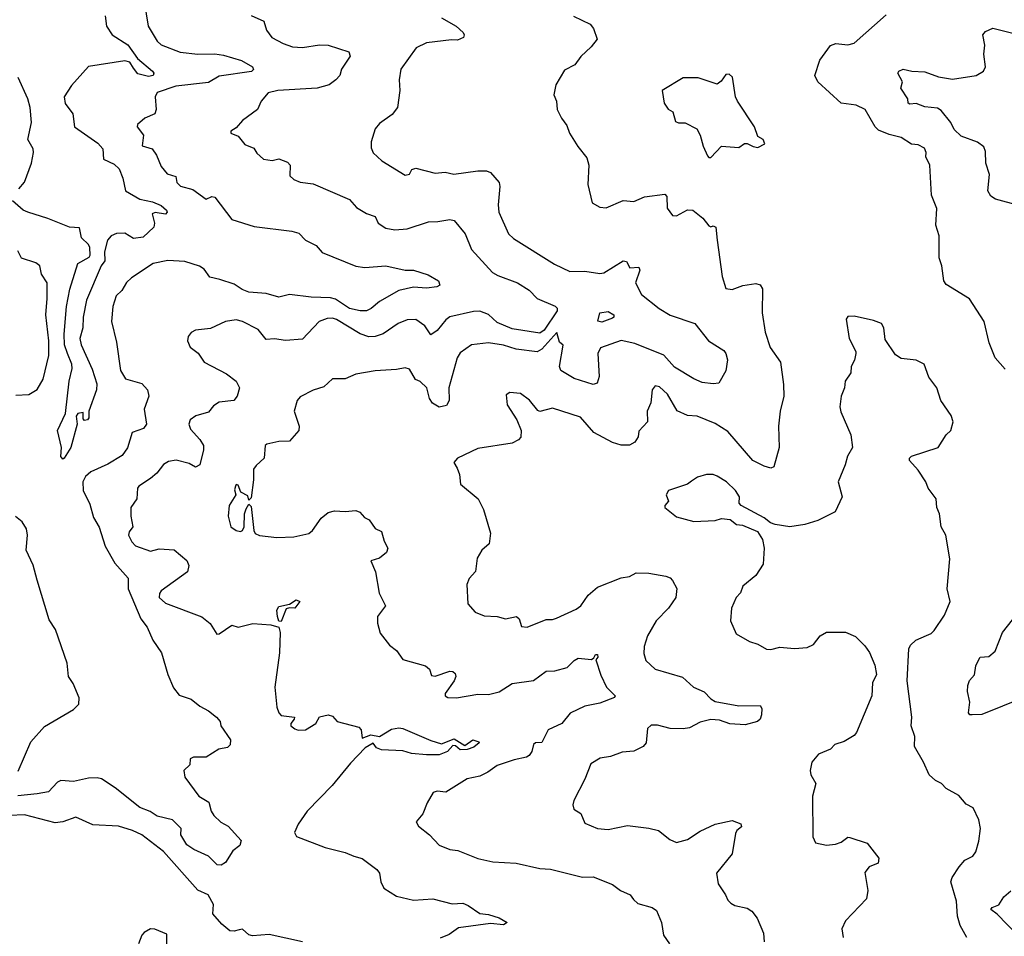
# Model space of a CAD drawing. Extents: x 1246169 to 1426871, y 660025 to 763458.
# Tile 234 of 256: x 1312273 to 1316877, y 735390 to 739676. Entities that reach past the tile are written whole.
import ezdxf

# ---------------------------------------------------------------- set-up
doc = ezdxf.new("R2010")
doc.units = 0

msp = doc.modelspace()

# ---------------------------------------------------------------- linework, layer by layer
at = {"layer": '0CON20XD'}
for points in [[(1312855, 739760), (1312873.5, 739645), (1312915, 739575.7), (1312935, 739558.5), (1313023.6, 739523.6), (1313105, 739514.1), (1313185, 739516.6), (1313225, 739509.2), (1313310, 739485), (1313361.4, 739455), (1313366.8, 739443.2), (1313357, 739433), (1313205, 739412.2), (1313155, 739381.5), (1313003.3, 739365), (1312915, 739334.6), (1312905.7, 739315), (1312911.1, 739255), (1312905.2, 739234.8), (1312858.6, 739215), (1312823.9, 739185), (1312822.7, 739175), (1312850.9, 739135), (1312845.9, 739085.9), (1312892, 739072), (1312912.2, 739042.2), (1312935, 738990), (1312962.5, 738955), (1313002.5, 738942.5), (1313008.1, 738915), (1313025, 738896.7), (1313082.4, 738882.4), (1313145, 738836.2), (1313171.4, 738848.6), (1313185, 738845.6), (1313265, 738741.1), (1313369.3, 738709.3), (1313545, 738687.4), (1313578.1, 738678.1), (1313610, 738645), (1313659.6, 738619.6), (1313687.8, 738587.8), (1313845, 738523.1), (1313887.5, 738517.5), (1313985, 738525.6), (1314075, 738504.4), (1314115, 738504.6), (1314182.8, 738482.8), (1314230.9, 738455), (1314237.1, 738435), (1314223.6, 738426.4), (1314175, 738420.5), (1314115, 738424.4), (1314045, 738409.1), (1313955, 738358.2), (1313916.9, 738325), (1313895, 738314.3), (1313865, 738314), (1313815.6, 738325), (1313749.2, 738369.2), (1313725.5, 738375.5), (1313635, 738378.3), (1313535, 738391.2), (1313485, 738378.5), (1313425.9, 738395.9), (1313345, 738402), (1313313.8, 738413.8), (1313275, 738438.8), (1313209.4, 738460.6), (1313161.5, 738471.5), (1313135, 738510), (1313113.8, 738523.8), (1313045, 738545.3), (1312965, 738550.3), (1312897.5, 738535), (1312795, 738468.9), (1312772.5, 738447.5), (1312751, 738409), (1312724.5, 738385), (1312708.8, 738335), (1312702.2, 738265), (1312725, 738167.5), (1312743.8, 738035), (1312766.8, 737996.8), (1312844.2, 737974.2), (1312870.5, 737945), (1312876.9, 737915), (1312855.5, 737855), (1312865.5, 737784.5), (1312851.2, 737765), (1312798.6, 737745), (1312776.4, 737673.6), (1312752.5, 737637.5), (1312685, 737597.3), (1312605, 737561.2), (1312579.8, 737540.2), (1312568.5, 737515), (1312569.6, 737475), (1312601.1, 737411.1), (1312618.3, 737348.3), (1312645, 737303.8), (1312672.2, 737215), (1312718.1, 737135), (1312780.4, 737065), (1312779.2, 737015), (1312839.7, 736875), (1312868.5, 736835), (1312895, 736774.3), (1312936, 736716), (1312965.4, 736615), (1312991.7, 736551.7), (1313018.3, 736518.3), (1313075, 736499.2), (1313115, 736465.6), (1313156.2, 736445), (1313193.3, 736415), (1313210, 736395), (1313213.9, 736373.9), (1313258.8, 736308.8), (1313257.7, 736285), (1313245, 736273.8), (1313203.3, 736265), (1313145, 736228), (1313085, 736228.6), (1313069.5, 736220.5), (1313067.7, 736192.3), (1313040, 736165), (1313045.5, 736135), (1313110.6, 736045), (1313157.9, 736017.9), (1313168.1, 735975), (1313181.3, 735955), (1313214, 735924), (1313247.9, 735905), (1313307.8, 735837.8), (1313302.9, 735815), (1313269.3, 735790.7), (1313235.2, 735735), (1313215, 735723.4), (1313196.2, 735725), (1313155.4, 735765.4), (1313086.6, 735796.6), (1313055, 735818.6), (1313025.8, 735865), (1313028, 735895), (1312986.7, 735935), (1312915, 735951.5), (1312883.4, 735973.4), (1312835, 735992.9), (1312718.6, 736085), (1312655, 736127.1), (1312635, 736131.8), (1312595, 736128.9), (1312525, 736114.3), (1312465, 736118.5), (1312449.8, 736110.2), (1312407.1, 736065), (1312355, 736056.7), (1312263.2, 736046.8)], [(1312673.1, 739693.1), (1312678.9, 739645), (1312704.6, 739605), (1312778.6, 739558.6), (1312824, 739494), (1312894.5, 739435), (1312900.4, 739425), (1312896.8, 739415), (1312875, 739410.4), (1312825, 739422), (1312805, 739449.2), (1312787.6, 739477.6), (1312765, 739483.4), (1312595, 739456.4), (1312515, 739367.6), (1312481.3, 739315), (1312485, 739284.1), (1312521, 739235), (1312529.6, 739175), (1312638.3, 739098.3), (1312661.6, 739071.6), (1312665, 739024.2), (1312715, 739000.4), (1312738.4, 738978.4), (1312754.9, 738935), (1312767.4, 738875), (1312835, 738836.6), (1312893.5, 738823.5), (1312935, 738807), (1312959.8, 738785), (1312961.8, 738775), (1312955, 738766.8), (1312905.8, 738774.2), (1312892.5, 738767.5), (1312902.9, 738725), (1312900.3, 738705), (1312850.5, 738659.5), (1312805, 738653.4), (1312765, 738677.5), (1312725, 738676.4), (1312700, 738665), (1312684, 738645), (1312669.5, 738590.5), (1312671.3, 738548.7), (1312653.5, 738525), (1312584.8, 738365), (1312569.8, 738285), (1312567.4, 738235), (1312553.7, 738185), (1312559.8, 738155), (1312611.7, 738041.7), (1312633.7, 737973.7), (1312632.4, 737945), (1312596.2, 737845), (1312596, 737815), (1312590, 737805), (1312575, 737802), (1312569.3, 737809.3), (1312569.5, 737839.5), (1312544.2, 737835), (1312537.3, 737822.7), (1312542.2, 737785), (1312512.5, 737675), (1312480, 737625), (1312475, 737621.5), (1312465, 737633.8), (1312468.5, 737675), (1312449.2, 737755), (1312487.3, 737835), (1312504.4, 737985), (1312517.8, 738045), (1312516.7, 738065), (1312496.6, 738115), (1312481.7, 738155), (1312481.4, 738205), (1312490.8, 738335), (1312506.7, 738415), (1312544.6, 738535), (1312597.3, 738565), (1312602.5, 738575), (1312600.8, 738610.8), (1312594.8, 738624.8), (1312561.2, 738655), (1312552.5, 738702.5), (1312505, 738705.6), (1312405, 738745.8), (1312310, 738775), (1312288.8, 738785), (1312238.3, 738828.3)], [(1313354.8, 739694.8), (1313415, 739668.1), (1313426.4, 739626.4), (1313452.4, 739592.4), (1313505, 739564.4), (1313549.1, 739549.1), (1313595, 739545.6), (1313675, 739557.5), (1313715, 739556.7), (1313812, 739525), (1313817.8, 739505), (1313777.1, 739445), (1313769.2, 739415), (1313750.6, 739395), (1313719.3, 739370.7), (1313664.4, 739355.6), (1313480, 739345), (1313435, 739333.1), (1313401.4, 739295), (1313385, 739256.2), (1313315, 739203.8), (1313285, 739170), (1313260, 739155), (1313260, 739145), (1313295, 739131.2), (1313325, 739091.4), (1313367.5, 739075), (1313382.3, 739052.3), (1313413.6, 739023.6), (1313453.4, 739016.6), (1313485, 739025.7), (1313525, 739010), (1313537.5, 738995), (1313535.9, 738945.9), (1313555, 738928.8), (1313585, 738915.7), (1313645, 738908.6), (1313815, 738834.4), (1313847.2, 738797.2), (1313895, 738770), (1313935.5, 738755.5), (1313949.2, 738725), (1313985, 738700.5), (1314026.4, 738693.6), (1314085, 738698.1), (1314185, 738730.6), (1314227.4, 738732.6), (1314285, 738741.4), (1314305, 738736.9), (1314355.2, 738675.2), (1314385, 738601.5), (1314483.9, 738493.9), (1314508.9, 738478.9), (1314600.8, 738445), (1314655, 738410.5), (1314692.7, 738372.7), (1314776.9, 738336.9), (1314786.7, 738326.7), (1314785.9, 738315), (1314725, 738224), (1314705, 738209.8), (1314575, 738229.6), (1314505, 738260.6), (1314465, 738297.4), (1314425, 738312.4), (1314395, 738311.1), (1314283.8, 738286.2), (1314265, 738272.9), (1314225, 738223.1), (1314195, 738202.9), (1314167.9, 738245), (1314125, 738274.6), (1314085, 738272.7), (1314042.9, 738255), (1313973, 738207), (1313935, 738194.7), (1313905, 738193.3), (1313865, 738206.2), (1313755, 738273.3), (1313735, 738280), (1313711.1, 738278.9), (1313672.5, 738265), (1313595, 738182.5), (1313515, 738175.6), (1313465, 738183.1), (1313425, 738180), (1313387.3, 738227.3), (1313315, 738264.4), (1313285, 738273.1), (1313235.6, 738264.4), (1313165, 738232), (1313095, 738223.8), (1313075, 738213.3), (1313061.2, 738195), (1313056.7, 738175), (1313070, 738145), (1313107.1, 738117.1), (1313135, 738074.5), (1313239.6, 738019.6), (1313284.4, 737985), (1313301.1, 737955), (1313289.1, 737915), (1313274.7, 737895.3), (1313205, 737887.9), (1313179.6, 737870.4), (1313155, 737841.4), (1313096.1, 737823.9), (1313070, 737805), (1313064.3, 737785), (1313071.3, 737761.3), (1313115, 737712.5), (1313131.5, 737685), (1313132.7, 737665), (1313115, 737593.8), (1313095, 737583.1), (1313065, 737600.9), (1313005, 737616.1), (1312969.3, 737610.7), (1312944.5, 737595.5), (1312913.8, 737555), (1312885, 737530), (1312830.6, 737495), (1312823.1, 737485), (1312820, 737435), (1312792.7, 737395), (1312792.7, 737355), (1312801.9, 737305), (1312785, 737282), (1312781.5, 737265), (1312796.7, 737235), (1312815, 737215.6), (1312885, 737190.8), (1312925, 737201.1), (1312995, 737196.9), (1313055, 737147.5), (1313064.4, 737124.4), (1313056.7, 737095), (1312935, 737005.6), (1312926.4, 736993.6), (1312925.6, 736975), (1312955, 736948.2), (1313125, 736884.5), (1313163.5, 736853.5), (1313195, 736803.3), (1313205, 736804), (1313265, 736844.2), (1313295, 736836.2), (1313362.6, 736852.6), (1313446.6, 736846.6), (1313485, 736836.2), (1313491, 736811), (1313487.7, 736715), (1313466, 736555), (1313475, 736461.2), (1313483.8, 736435), (1313495, 736423.1), (1313557.5, 736415), (1313556.7, 736405), (1313540, 736385), (1313540, 736375), (1313559.7, 736359.7), (1313574.2, 736354.3), (1313608.9, 736355), (1313657.8, 736385), (1313675, 736416), (1313716, 736426), (1313735, 736420), (1313756.7, 736395), (1313858.3, 736368.3), (1313869.6, 736355), (1313875, 736316.7), (1313915, 736332.5), (1313955, 736324.3), (1314011, 736359), (1314045.3, 736365.3), (1314065, 736362.3), (1314195, 736305.6), (1314245, 736290), (1314305, 736313.3), (1314355, 736282.3), (1314391.9, 736308.1), (1314419.7, 736299.7), (1314422, 736295), (1314396.8, 736275), (1314365, 736263.2), (1314332.7, 736262.7), (1314311.1, 736281.1), (1314297.8, 736282.2), (1314272.9, 736255), (1314235, 736239.4), (1314175, 736238.8), (1314105, 736245.2), (1314065, 736257.3), (1313965, 736261.4), (1313941.5, 736271.5), (1313925, 736293.3), (1313888.9, 736271.1), (1313819.8, 736200.2), (1313734.3, 736095), (1313617.5, 735975), (1313575.3, 735915), (1313558.5, 735875), (1313567.6, 735857.6), (1313702, 735805), (1313795, 735782.9), (1313835, 735764.5), (1313875, 735754.5), (1313942.5, 735702.5), (1313955.8, 735685), (1313961.4, 735645), (1313975.4, 735615.4), (1314035, 735577.3), (1314115, 735559.6), (1314205, 735565.5), (1314295, 735542.2), (1314345, 735544.5), (1314370, 735535), (1314425, 735496.5), (1314465, 735491.8), (1314515, 735476), (1314552.9, 735455), (1314535, 735444.3), (1314475, 735450), (1314325, 735429.4), (1314281.5, 735398.5), (1314238.5, 735381.5)], [(1314245, 739684.4), (1314314.3, 739645), (1314346.2, 739615), (1314351.2, 739605), (1314347.7, 739592.3), (1314320.7, 739579.3), (1314292, 739582), (1314175, 739568), (1314126.7, 739543.3), (1314055.6, 739445), (1314047.1, 739395), (1314050.6, 739345), (1314038.9, 739265), (1314015, 739231.9), (1313955, 739190.6), (1313935.5, 739165), (1313916.4, 739105), (1313916.6, 739076.6), (1313925, 739053.8), (1313965.6, 739015.6), (1314075, 738949.2), (1314095, 738953.8), (1314106.2, 738975), (1314125, 738981.9), (1314215, 738957.7), (1314262.7, 738962.7), (1314303.5, 738953.5), (1314415, 738968.9), (1314455, 738968.4), (1314475, 738961.8), (1314514.2, 738915), (1314517.9, 738895), (1314509.6, 738809.6), (1314513.8, 738775), (1314558.1, 738675), (1314581.9, 738651.9), (1314773.3, 738533.3), (1314845, 738498.2), (1314915, 738500), (1314985, 738488.8), (1315005, 738492.1), (1315095, 738548.6), (1315110, 738545), (1315126.2, 738516.2), (1315168.8, 738518.8), (1315172.5, 738505), (1315151.9, 738445), (1315180.5, 738390.5), (1315262.9, 738325), (1315315, 738293.7), (1315430.5, 738255), (1315494.3, 738174.3), (1315565, 738129.4), (1315575.4, 738115), (1315583.2, 738085), (1315575, 738033.3), (1315543, 737977), (1315516.4, 737973.6), (1315465, 737980), (1315425, 737996.5), (1315335, 738051.2), (1315285, 738106.5), (1315148.7, 738161.3), (1315085, 738175.2), (1314988.9, 738141.1), (1314975.9, 738115), (1314983.3, 738006.7), (1314973.1, 737976.9), (1314955, 737970.5), (1314865, 737997.8), (1314803.7, 738035), (1314797.7, 738055), (1314813.6, 738153.6), (1314797.3, 738167.3), (1314785, 738213.3), (1314715, 738135.2), (1314693.3, 738123.3), (1314595, 738134.7), (1314535, 738154.7), (1314465, 738165.4), (1314385, 738156.1), (1314331.9, 738118.1), (1314317.8, 738095), (1314279.1, 737955), (1314280.5, 737895), (1314268.3, 737871.7), (1314235, 737864.6), (1314203.3, 737883.3), (1314188.9, 737905), (1314176.6, 737955), (1314145, 737983.6), (1314123.4, 737993.4), (1314095, 738042.2), (1314075, 738048.2), (1314035, 738040), (1313935, 738034.3), (1313845, 738018.6), (1313795, 737996.4), (1313735, 737996.5), (1313695, 737958.9), (1313645, 737944.3), (1313585, 737912), (1313570, 737895), (1313555.7, 737845), (1313579.2, 737775), (1313578.6, 737755), (1313535, 737705.5), (1313485, 737704.3), (1313428.3, 737691.7), (1313420, 737685), (1313416.2, 737625), (1313378.1, 737591.9), (1313366.3, 737573.7), (1313366.5, 737525), (1313355, 737440), (1313345, 737430), (1313339.3, 737449.3), (1313307, 737467), (1313295, 737500), (1313285, 737502.5), (1313281.2, 737495), (1313277, 737477), (1313283.8, 737455), (1313252.2, 737405), (1313248, 737355), (1313260, 737305), (1313285, 737287.5), (1313305, 737283.5), (1313315, 737288), (1313323.1, 737305), (1313324.2, 737365), (1313331.7, 737388.3), (1313345, 737410), (1313355, 737400), (1313367.1, 737287.1), (1313373.8, 737273.8), (1313394.6, 737264.6), (1313475, 737255.4), (1313555, 737258.5), (1313625, 737274.2), (1313642.4, 737287.6), (1313682, 737345), (1313715, 737371.4), (1313745, 737379.2), (1313795, 737375.7), (1313845, 737380.8), (1313863, 737373), (1313885, 737348.8), (1313906.8, 737336.8), (1313935, 737297.5), (1313965, 737282.5), (1313976.9, 737236.9), (1313994, 737205), (1313988, 737185), (1313955, 737158), (1313914.2, 737145), (1313936, 737095), (1313954.2, 736995), (1313984, 736935), (1313945.4, 736885), (1313945.5, 736855), (1313958.3, 736808.3), (1314001.7, 736751.7), (1314035, 736726.7), (1314063.8, 736683.8), (1314170, 736655), (1314189.8, 736639.8), (1314199.1, 736609.1), (1314215, 736606.3), (1314285, 736629.5), (1314298.9, 736628.9), (1314309.7, 736619.7), (1314312.9, 736605), (1314304.5, 736585), (1314262.2, 736525), (1314262.5, 736515), (1314275, 736507.1), (1314315, 736505.7), (1314415, 736521.9), (1314465, 736521.1), (1314515, 736532.5), (1314575, 736572), (1314675, 736586.2), (1314735, 736629.2), (1314775, 736631.4), (1314832.5, 736647.5), (1314865, 736680), (1314885, 736690.6), (1314946.1, 736683.9), (1314958.3, 736691.7), (1314965, 736707.5), (1314975, 736707.5), (1314976, 736695), (1314967.5, 736682.5), (1314990.6, 736610.6), (1315017.5, 736555), (1315056.7, 736515), (1315053.6, 736506.4), (1314985, 736480), (1314915, 736466.2), (1314846.5, 736433.5), (1314807.8, 736385), (1314744.8, 736355.2), (1314715, 736295.8), (1314685, 736294.3), (1314675, 736287.1), (1314667.3, 736255), (1314655, 736235.6)], [(1314861.9, 739691.9), (1314940, 739655), (1314956, 739635), (1314973.3, 739585), (1314945, 739548.8), (1314896.7, 739503.2), (1314869.1, 739465), (1314819.7, 739440.3), (1314779.7, 739370.3), (1314771.2, 739325), (1314783.3, 739295), (1314785.9, 739255.9), (1314806, 739215), (1314830.9, 739180.9), (1314844.4, 739144.4), (1314882.7, 739082.7), (1314925, 739030), (1314934.5, 738995), (1314929.4, 738905), (1314949.3, 738819.3), (1314985, 738798.8), (1315015, 738795.8), (1315095, 738830), (1315144.4, 738825.6), (1315195, 738848.1), (1315289.5, 738859.5), (1315298.9, 738848.9), (1315300.6, 738795), (1315325, 738760.8), (1315345, 738758.9), (1315395, 738786.8), (1315421.4, 738785), (1315468, 738748), (1315495, 738712.5), (1315505, 738707.5), (1315515, 738712.5), (1315527.5, 738705), (1315534.2, 738644.2), (1315557.9, 738475), (1315575, 738418.8), (1315605, 738414.5), (1315655, 738433.1), (1315715, 738442), (1315735, 738436.7), (1315747, 738417), (1315744.3, 738305), (1315758.6, 738215), (1315782.8, 738142.8), (1315830.6, 738075), (1315845, 737970), (1315846.9, 737915), (1315829.6, 737845), (1315821.2, 737775), (1315824.3, 737675), (1315800, 737585), (1315785, 737578.8), (1315755, 737587.5), (1315701.5, 737615), (1315585, 737750), (1315525, 737788.5), (1315441.5, 737821.5), (1315395.9, 737825.9), (1315346.9, 737846.9), (1315302.9, 737925), (1315265, 737959.2), (1315245, 737964), (1315231.1, 737945), (1315224.5, 737885), (1315207.8, 737845), (1315208.1, 737795), (1315168.8, 737751.2), (1315164.4, 737725), (1315150, 737700), (1315125, 737686.7), (1315085, 737686.7), (1315045, 737698.9), (1314957.5, 737745), (1314895, 737816.9), (1314765, 737859.2), (1314705, 737844), (1314695, 737848), (1314656.3, 737896.3), (1314615, 737927.5), (1314565, 737932.5), (1314548.3, 737921.7), (1314552, 737875), (1314597.8, 737805), (1314618.1, 737755), (1314615.5, 737724.5), (1314605, 737712), (1314575, 737695.8), (1314415, 737671.2), (1314320, 737625), (1314302.5, 737605), (1314318.3, 737578.3)], [(1316881.5, 738041.5), (1316834.6, 738094.6), (1316806.2, 738165), (1316783.5, 738265), (1316715, 738370.8), (1316605, 738438), (1316594, 738454), (1316584.4, 738524.4), (1316572.3, 738562.3), (1316572.5, 738665), (1316556.7, 738715), (1316562.3, 738792.3), (1316537.5, 738855), (1316528.6, 738995), (1316510.8, 739035), (1316511.4, 739055), (1316503.8, 739075), (1316475, 739090), (1316443.1, 739093.1), (1316394.5, 739125), (1316338.5, 739138.5), (1316289.3, 739159.3), (1316273.4, 739175), (1316226, 739255), (1316185, 739275.6), (1316115, 739286), (1316005.8, 739385.8), (1315991.9, 739415), (1316015, 739486.2), (1316063.8, 739555), (1316090, 739565), (1316145, 739557.9), (1316175, 739566.3), (1316325, 739698.8)], [(1316945, 738807.5), (1316836.6, 738836.6), (1316815, 738851.2), (1316800, 738875), (1316808.3, 738951.7), (1316791.4, 739005), (1316788.8, 739058.8), (1316781.2, 739081.2), (1316752.4, 739102.4), (1316675, 739131.8), (1316643, 739163), (1316626.6, 739195), (1316581.7, 739251.7), (1316565, 739262.5), (1316505, 739268.8), (1316465, 739284), (1316435, 739280), (1316427.5, 739285), (1316425.9, 739305.9), (1316393.3, 739355), (1316401.2, 739385), (1316379.2, 739425), (1316383.3, 739435), (1316405, 739443.8), (1316444.3, 739434.3), (1316505, 739432.5), (1316568.8, 739408.8), (1316635, 739397.3), (1316746.2, 739415), (1316780, 739435), (1316790, 739455), (1316781.4, 739515), (1316785.8, 739555.8), (1316777.5, 739605), (1316789.3, 739620.7), (1316823.9, 739636.1), (1317005, 739590)], [(1315495, 739031.2), (1315505, 739031.4), (1315555, 739084.2), (1315635, 739077.5), (1315663, 739097), (1315675, 739097.5), (1315702.3, 739082.3), (1315725, 739077.5), (1315756.7, 739095), (1315750, 739115), (1315725, 739130), (1315708.6, 739175), (1315629.2, 739295), (1315620.6, 739315), (1315606.5, 739406.5), (1315591.2, 739421.2), (1315575, 739418.8), (1315552.5, 739387.5), (1315533.9, 739373.9), (1315445, 739403.3), (1315375, 739403.3), (1315276.7, 739345), (1315286.7, 739285), (1315305, 739257.5), (1315326.7, 739245), (1315340, 739200), (1315353.9, 739193.9), (1315385, 739194), (1315438.8, 739165), (1315455.5, 739135.5), (1315468.8, 739085), (1315489.2, 739039.2), (1315495, 739031.2)], [(1312268.9, 738885), (1312295, 738916.2), (1312327.4, 739005), (1312337.7, 739055), (1312335, 739072.2), (1312310.8, 739115), (1312328.3, 739195), (1312321.3, 739265), (1312310.2, 739305), (1312266, 739406)], [(1312255, 737919.5), (1312315, 737923.5), (1312355, 737946.5), (1312381.9, 737995), (1312409.2, 738105), (1312409.6, 738175), (1312394.2, 738295), (1312401.8, 738371.8), (1312400.4, 738445), (1312375, 738486.2), (1312366.9, 738525), (1312348.7, 738538.7), (1312281.1, 738561.1), (1312263.8, 738595)], [(1314995, 738262.2), (1314975.8, 738265.8), (1314985.6, 738305), (1315025, 738311.4), (1315050.9, 738295), (1315051.4, 738285), (1315045, 738280), (1314995, 738262.2)], [(1316702.2, 735385), (1316670.3, 735440.3), (1316659.1, 735485), (1316653.3, 735555), (1316626.9, 735645), (1316633.1, 735665), (1316666, 735715), (1316693, 735747), (1316730, 735765), (1316744, 735785), (1316758.8, 735835), (1316765.8, 735894.2), (1316758.8, 735935), (1316731.2, 735991.2), (1316698.3, 736008.3), (1316665, 736048.8), (1316605, 736081.2), (1316584.1, 736104.1), (1316555, 736118.8), (1316526.2, 736145), (1316500, 736205), (1316457.5, 736277.5), (1316458.8, 736325), (1316441.5, 736375), (1316444.7, 736415), (1316422.5, 736585), (1316430.8, 736735), (1316438.7, 736751.3), (1316463.8, 736775), (1316512.9, 736797.1), (1316535, 736806.2), (1316549.7, 736820.3), (1316598.3, 736891.7), (1316624, 736955), (1316610, 737015), (1316622, 737155), (1316603.8, 737265), (1316582.5, 737305), (1316574, 737365), (1316561.2, 737395), (1316558.8, 737435), (1316521.2, 737485), (1316510, 737515), (1316475, 737570), (1316433.8, 737615), (1316433.3, 737625), (1316442.5, 737635), (1316568, 737675), (1316605.9, 737734.1), (1316627.5, 737755), (1316638.8, 737795), (1316628.8, 737825), (1316580, 737895), (1316562, 737955), (1316523.8, 738005), (1316502.5, 738065), (1316465, 738084.3), (1316395, 738091.4), (1316368.3, 738108.3), (1316320, 738180), (1316314, 738235), (1316303.3, 738255), (1316265, 738270), (1316175, 738290), (1316145, 738287.5), (1316137.5, 738275), (1316151.2, 738185), (1316182.5, 738125), (1316182.5, 738115), (1316176.4, 738083.6), (1316161.2, 738055), (1316160, 738025), (1316132.5, 737985), (1316130, 737955), (1316113.9, 737916.1), (1316108.8, 737865), (1316112.7, 737842.7), (1316159.2, 737735), (1316166.7, 737675), (1316143.8, 737635), (1316133.8, 737595), (1316100, 737515), (1316119.2, 737445), (1316086.7, 737375), (1316005, 737334.2), (1315945, 737315.8), (1315875, 737304), (1315805.8, 737315.8), (1315783.3, 737323.3), (1315755, 737347.5), (1315646.7, 737405), (1315636.7, 737415), (1315638.8, 737445), (1315620, 737475), (1315578.8, 737515), (1315535, 737541.2), (1315515, 737548.8), (1315485, 737549.2), (1315443.2, 737536.8), (1315415, 737518), (1315395, 737503.8), (1315306.1, 737473.9), (1315296.7, 737455), (1315307.5, 737425), (1315290, 737405), (1315290, 737395), (1315345, 737352), (1315425, 737329.2), (1315525, 737334), (1315555, 737343.8), (1315595, 737338.8), (1315625, 737316.2), (1315652.3, 737312.3), (1315723.6, 737283.6), (1315746, 737245), (1315753.8, 737205), (1315749.5, 737130.5), (1315715, 737076.7), (1315655, 737027.5), (1315643.6, 736996.4), (1315623.3, 736975), (1315602, 736925), (1315596.2, 736865), (1315623.3, 736805), (1315685, 736768), (1315725, 736756), (1315765, 736732), (1315785, 736731.2), (1315827.3, 736742.7), (1315896.4, 736736.4), (1315955, 736740), (1315985, 736754.2), (1316015.8, 736795), (1316045, 736812.9), (1316135, 736812.5), (1316181.7, 736791.7), (1316225, 736748.8), (1316247.4, 736717.4), (1316272, 736658), (1316280, 736615), (1316260.6, 736575), (1316258, 736515), (1316186.4, 736343.6), (1316175, 736329.2), (1316128.3, 736301.7), (1316085, 736287.1), (1316064.2, 736265.8), (1316007.7, 736242.3), (1315976.7, 736205), (1315968.8, 736165), (1315972, 736145), (1315995.8, 736105), (1315980, 736045), (1315982, 735855), (1315995, 735826.7), (1316045, 735816.7), (1316088.3, 735821.7), (1316115, 735831.2), (1316145, 735853.8), (1316155, 735852), (1316235.8, 735825.8), (1316291.2, 735755), (1316287, 735733), (1316245, 735715.6), (1316225, 735688.8), (1316238.5, 735605), (1316232.9, 735565), (1316135, 735462.5), (1316116.7, 735425), (1316123.8, 735385)], [(1314318.3, 737578.3), (1314329.3, 737549.3), (1314333.9, 737503.9), (1314417.5, 737435), (1314442, 737385), (1314473.8, 737275), (1314468.8, 737225), (1314434.2, 737195.8), (1314411.7, 737158.3), (1314404, 737096), (1314375, 737063.3), (1314364, 737035), (1314368.8, 736945), (1314402.5, 736905), (1314445, 736888), (1314505, 736886), (1314545, 736874.3), (1314595.7, 736885.7), (1314608, 736875), (1314618.8, 736838.8), (1314646, 736836), (1314735, 736872), (1314765, 736870.8), (1314783, 736877), (1314875, 736920), (1314897.1, 736935), (1314931.9, 736985), (1314975, 737023.1), (1315085, 737066.7), (1315125, 737071.9), (1315155, 737090), (1315215, 737088.8), (1315295, 737074.3), (1315315, 737065.7), (1315325, 737053.8), (1315346.5, 737016.5), (1315341.2, 736975), (1315307.3, 736925), (1315249.4, 736865), (1315208.6, 736795), (1315193.1, 736745), (1315192.1, 736712.1), (1315200.3, 736680.3), (1315245, 736638.9), (1315372, 736602), (1315424.3, 736555), (1315473.2, 736533.2), (1315505, 736500), (1315525, 736488), (1315635, 736467.5), (1315735, 736469.2), (1315744, 736455), (1315742, 736425), (1315736, 736405), (1315723.8, 736395), (1315665, 736378.7), (1315593.4, 736383.4), (1315545, 736400.5), (1315505, 736404.3), (1315455, 736391.2), (1315405, 736365.4), (1315375, 736359.7), (1315315, 736361.9), (1315255, 736378.2), (1315225, 736378.1), (1315208.3, 736361.7), (1315202, 736295), (1315188.3, 736278.3), (1315145, 736255.7), (1315089.5, 736250.5), (1315035, 736230.9), (1314987.5, 736222.5), (1314943.2, 736196.8), (1314915.8, 736125), (1314863.8, 736025), (1314858.8, 736005), (1314863.8, 735985), (1314896.2, 735965), (1314915, 735920), (1314975, 735893.8), (1315025, 735889.2), (1315115, 735908.9), (1315215, 735895.6), (1315260, 735885), (1315312.8, 735842.8), (1315345, 735829.2), (1315395, 735843.1), (1315455, 735882.5), (1315525, 735914.4), (1315605, 735931.4), (1315645, 735916.7), (1315648.3, 735901.7), (1315626.7, 735885), (1315619.5, 735870.5), (1315604.3, 735775.7), (1315531.9, 735685), (1315538.6, 735635), (1315573.1, 735585), (1315585, 735558.8), (1315598.8, 735545), (1315617.5, 735535), (1315675, 735522), (1315697.3, 735507.3), (1315721.2, 735475), (1315750.8, 735405), (1315754, 735365)], [(1312265, 736162), (1312325, 736298.8), (1312388.3, 736371.7), (1312525, 736451.4), (1312550, 736475), (1312550.6, 736505), (1312523, 736573), (1312500.6, 736605), (1312495, 736666.7), (1312440, 736825), (1312410.3, 736870.3), (1312354.6, 737054.6), (1312335.5, 737125), (1312302.2, 737195), (1312309.7, 737265), (1312303.8, 737295), (1312285, 737327.9), (1312252.8, 737352.8)], [(1313495, 736862.5), (1313484.4, 736864.4), (1313477.8, 736885), (1313475.6, 736915), (1313485, 736932.9), (1313535, 736943.3), (1313565, 736963.3), (1313582.5, 736955), (1313560, 736925), (1313535, 736926.7), (1313519.4, 736920.6), (1313495, 736862.5)], [(1316965.7, 736505.7), (1316772.2, 736427.8), (1316727.5, 736425), (1316716.5, 736426.5), (1316710.5, 736435), (1316715.4, 736485), (1316705.3, 736535), (1316706.7, 736563.3), (1316715, 736586.2), (1316737.6, 736612.4), (1316744.2, 736654.2), (1316755, 736678.8), (1316765, 736696), (1316805, 736699.2), (1316835, 736724), (1316868.6, 736811.4), (1316915, 736870)], [(1314655, 736235.6), (1314642.5, 736227.5), (1314585, 736216), (1314505, 736189.6), (1314462.4, 736157.6), (1314425, 736139.4), (1314365, 736127.3), (1314265.5, 736064.5), (1314225, 736068.1), (1314206.7, 736063.3), (1314178.6, 736015), (1314157.5, 735962.5), (1314126.7, 735925), (1314138, 735905), (1314188.8, 735865), (1314235, 735816), (1314285, 735795.8), (1314321.2, 735791.2), (1314415, 735754.2), (1314485, 735738.5), (1314595, 735732.9), (1314705, 735707.5), (1314755, 735704.2), (1314905, 735667.3), (1314955, 735668.9), (1315045, 735632), (1315082.5, 735605), (1315127.5, 735585), (1315142.9, 735562.9), (1315163.6, 735543.6), (1315230, 735525), (1315250.9, 735510.9), (1315274.5, 735454.5), (1315283.1, 735395), (1315311.9, 735355)], [(1313595, 735364.6), (1313438.7, 735398.7), (1313361.9, 735391.9), (1313345, 735396.7), (1313315, 735424.4), (1313299.5, 735420.5), (1313276.4, 735413.6), (1313255, 735416.1), (1313217.2, 735447.2), (1313176.1, 735495), (1313178.8, 735538.8), (1313154, 735585), (1313106.1, 735606.1), (1312945, 735786.7), (1312844.1, 735864.1), (1312800.9, 735885), (1312735, 735905.2), (1312615, 735910.8), (1312535, 735946.9), (1312475, 735925.5), (1312439.3, 735920.7), (1312295, 735958.9), (1312225, 735955.2)], [(1316938.8, 735395), (1316843.6, 735493.6), (1316813.8, 735515), (1316820, 735525), (1316852.2, 735537.8), (1316875, 735574.2), (1316907.7, 735602.3)], [(1312960.6, 735340.6), (1312960, 735400), (1312905, 735424.3), (1312885, 735426), (1312855, 735408.8), (1312843.8, 735395), (1312828.8, 735355)]]:
    msp.add_lwpolyline(points, dxfattribs=at)

doc.saveas('drawing.dxf')
